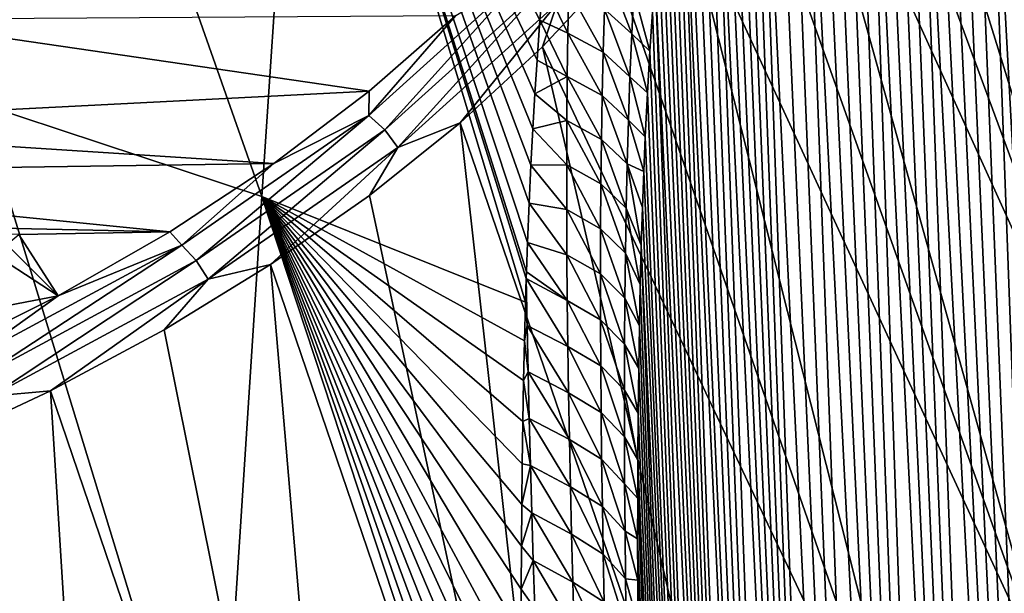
# Model space of a CAD drawing. Header units: metres. Extents: x -109 to 109, y -67 to 73.
# Tile 69 of 253: x -66.07 to -59.41, y -27.18 to -23.29. Entities that reach past the tile are written whole.
import ezdxf

# ---------------------------------------------------------------- set-up
doc = ezdxf.new("R2010")
doc.units = ezdxf.units.M
doc.layers.add('solid_508035_K244200000C76', color=7, linetype='CONTINUOUS')

msp = doc.modelspace()

# ---------------------------------------------------------------- linework, layer by layer
at = {"layer": 'solid_508035_K244200000C76'}
for points in [[(-57.965958, -24.20509, 16.948586), (-60.373718, -18.852074, 13.200364), (-60.408245, -18.247118, 14.064329)], [(-58.091278, -22.970942, 18.711132), (-57.965958, -24.20509, 16.948586), (-60.408245, -18.247118, 14.064329)], [(-58.091278, -25.439238, 15.18604), (-60.408245, -19.457029, 12.336399), (-60.373718, -18.852074, 13.200364)], [(-58.091278, -25.439238, 15.18604), (-60.373718, -18.852074, 13.200364), (-57.965958, -24.20509, 16.948586)], [(-66.348763, -23.857914, 40.866657), (-64.435501, -24.491497, 39.961803), (-66.211998, -19.444401, 35.368484)], [(-64.435501, -24.491497, 39.961803), (-64.150192, -20.225437, 34.253048), (-66.211998, -19.444401, 35.368484)], [(-58.091278, -25.439238, 15.18604), (-60.511681, -20.059393, 11.476132), (-60.408245, -19.457029, 12.336399)], [(-59.801601, -47.217327, 47.367504), (-60.818428, -19.855118, 27.470608), (-60.913097, -19.904306, 27.789057)], [(-59.408489, -47.735115, 46.738983), (-60.72575, -19.829958, 27.188244), (-60.818428, -19.855118, 27.470608)], [(-59.801601, -47.217327, 47.367504), (-59.408489, -47.735115, 46.738983), (-60.818428, -19.855118, 27.470608)], [(-59.408489, -47.735115, 46.738983), (-60.635021, -19.824883, 26.936848), (-60.72575, -19.829958, 27.188244)], [(-59.408489, -47.735115, 46.738983), (-60.545956, -19.836731, 26.711639), (-60.635021, -19.824883, 26.936848)], [(-59.408489, -47.735115, 46.738983), (-60.458138, -19.863073, 26.50845), (-60.545956, -19.836731, 26.711639)], [(-59.408489, -47.735115, 46.738983), (-60.371311, -19.902184, 26.324406), (-60.458138, -19.863073, 26.50845)], [(-59.801601, -47.217327, 47.367504), (-60.913097, -19.904306, 27.789057), (-61.009693, -19.982815, 28.149986)], [(-58.977177, -48.205898, 46.103493), (-60.284946, -19.952999, 26.156672), (-60.371311, -19.902184, 26.324406)], [(-59.408489, -47.735115, 46.738983), (-58.977177, -48.205898, 46.103493), (-60.371311, -19.902184, 26.324406)], [(-59.801601, -47.217327, 47.367504), (-61.009693, -19.982815, 28.149986), (-61.107719, -20.096628, 28.559526)], [(-58.977177, -48.205898, 46.103493), (-60.198467, -20.014805, 26.002817), (-60.284946, -19.952999, 26.156672)], [(-58.465546, -26.656696, 13.44733), (-60.683578, -20.65659, 10.623249), (-60.511681, -20.059393, 11.476132)], [(-58.091278, -25.439238, 15.18604), (-58.465546, -26.656696, 13.44733), (-60.511681, -20.059393, 11.476132)], [(-58.977177, -48.205898, 46.103493), (-60.111397, -20.08721, 25.861088), (-60.198467, -20.014805, 26.002817)], [(-60.155888, -46.652489, 47.988354), (-61.107719, -20.096628, 28.559526), (-61.156925, -20.16902, 28.784269)], [(-60.155888, -46.652489, 47.988354), (-59.801601, -47.217327, 47.367504), (-61.107719, -20.096628, 28.559526)], [(-58.977177, -48.205898, 46.103493), (-60.02306, -20.170509, 25.72999), (-60.111397, -20.08721, 25.861088)], [(-60.155888, -46.652489, 47.988354), (-61.156925, -20.16902, 28.784269), (-61.206078, -20.252329, 29.022762)], [(-58.50816, -48.629436, 45.461651), (-59.932678, -20.265326, 25.608223), (-60.02306, -20.170509, 25.72999)], [(-58.977177, -48.205898, 46.103493), (-58.50816, -48.629436, 45.461651), (-60.02306, -20.170509, 25.72999)], [(-64.435501, -24.491497, 39.961803), (-62.648926, -25.205908, 38.884964), (-64.150192, -20.225437, 34.253048)], [(-62.551201, -23.297367, 36.353359), (-62.529869, -23.041769, 35.987072), (-64.150192, -20.225437, 34.253048)], [(-62.571121, -23.567234, 36.731911), (-62.551201, -23.297367, 36.353359), (-64.150192, -20.225437, 34.253048)], [(-62.585735, -23.794464, 37.044262), (-62.571121, -23.567234, 36.731911), (-64.150192, -20.225437, 34.253048)], [(-62.599606, -24.031311, 37.364796), (-62.585735, -23.794464, 37.044262), (-64.150192, -20.225437, 34.253048)], [(-62.612717, -24.277826, 37.693314), (-62.599606, -24.031311, 37.364796), (-64.150192, -20.225437, 34.253048)], [(-62.624783, -24.534506, 38.029839), (-62.612717, -24.277826, 37.693314), (-64.150192, -20.225437, 34.253048)], [(-62.635506, -24.801846, 38.374382), (-62.624783, -24.534506, 38.029839), (-64.150192, -20.225437, 34.253048)], [(-62.642433, -25.001089, 38.627518), (-62.635506, -24.801846, 38.374382), (-64.150192, -20.225437, 34.253048)], [(-62.64394, -25.046818, 38.685238), (-62.642433, -25.001089, 38.627518), (-64.150192, -20.225437, 34.253048)], [(-62.648926, -25.205908, 38.884964), (-62.64394, -25.046818, 38.685238), (-64.150192, -20.225437, 34.253048)], [(-60.155888, -46.652489, 47.988354), (-61.206078, -20.252329, 29.022762), (-61.254974, -20.348263, 29.276205)], [(-58.50816, -48.629436, 45.461651), (-59.839478, -20.372482, 25.49482), (-59.932678, -20.265326, 25.608223)], [(-60.155888, -46.652489, 47.988354), (-61.254974, -20.348263, 29.276205), (-61.303497, -20.456844, 29.544641)], [(-58.50816, -48.629436, 45.461651), (-59.742702, -20.493275, 25.389378), (-59.839478, -20.372482, 25.49482)], [(-60.155888, -46.652489, 47.988354), (-61.303497, -20.456844, 29.544641), (-61.351452, -20.580156, 29.82963)], [(-58.50816, -48.629436, 45.461651), (-59.641388, -20.629593, 25.291683), (-59.742702, -20.493275, 25.389378)], [(-60.155888, -46.652489, 47.988354), (-61.351452, -20.580156, 29.82963), (-61.398708, -20.718237, 30.131229)], [(-58.465546, -26.656696, 13.44733), (-60.923206, -21.246058, 9.781403), (-60.683578, -20.65659, 10.623249)], [(-58.50816, -48.629436, 45.461651), (-59.534401, -20.783751, 25.201681), (-59.641388, -20.629593, 25.291683)], [(-60.470509, -46.040325, 48.600643), (-61.398708, -20.718237, 30.131229), (-61.445065, -20.873323, 30.451115)], [(-60.470509, -46.040325, 48.600643), (-60.155888, -46.652489, 47.988354), (-61.398708, -20.718237, 30.131229)], [(-58.00174, -49.005234, 44.813946), (-59.420784, -20.958223, 25.119987), (-59.534401, -20.783751, 25.201681)], [(-58.50816, -48.629436, 45.461651), (-58.00174, -49.005234, 44.813946), (-59.534401, -20.783751, 25.201681)], [(-60.470509, -46.040325, 48.600643), (-61.445065, -20.873323, 30.451115), (-61.490383, -21.045464, 30.789345)], [(-58.00174, -49.005234, 44.813946), (-59.29924, -21.156536, 25.04756), (-59.420784, -20.958223, 25.119987)], [(-60.470509, -46.040325, 48.600643), (-61.490383, -21.045464, 30.789345), (-61.534405, -21.237244, 31.147724)], [(-60.470509, -46.040325, 48.600643), (-61.534405, -21.237244, 31.147724), (-61.576996, -21.44874, 31.526333)], [(-59.083694, -27.841, 11.755968), (-61.229534, -21.825274, 8.954195), (-60.923206, -21.246058, 9.781403)], [(-58.465546, -26.656696, 13.44733), (-59.083694, -27.841, 11.755968), (-60.923206, -21.246058, 9.781403)], [(-60.470509, -46.040325, 48.600643), (-61.576996, -21.44874, 31.526333), (-61.604446, -21.602413, 31.791174)], [(-60.744419, -45.380444, 49.203278), (-61.604446, -21.602413, 31.791174), (-61.631119, -21.765757, 32.065655)], [(-60.744419, -45.380444, 49.203278), (-60.470509, -46.040325, 48.600643), (-61.604446, -21.602413, 31.791174)], [(-60.744419, -45.380444, 49.203278), (-61.631119, -21.765757, 32.065655), (-61.656918, -21.939724, 32.350414)], [(-59.083694, -27.841, 11.755968), (-61.601254, -22.391758, 8.145171), (-61.229534, -21.825274, 8.954195)], [(-60.744419, -45.380444, 49.203278), (-61.656918, -21.939724, 32.350414), (-61.681747, -22.125589, 32.64632)], [(-60.744419, -45.380444, 49.203278), (-61.681747, -22.125589, 32.64632), (-61.705601, -22.322557, 32.952858)], [(-60.744419, -45.380444, 49.203278), (-61.705601, -22.322557, 32.952858), (-61.728374, -22.531855, 33.270809)], [(-59.937374, -28.976135, 10.134828), (-62.03677, -22.943085, 7.357794), (-61.601254, -22.391758, 8.145171)], [(-59.083694, -27.841, 11.755968), (-59.937374, -28.976135, 10.134828), (-61.601254, -22.391758, 8.145171)], [(-60.744419, -45.380444, 49.203278), (-61.728374, -22.531855, 33.270809), (-61.74995, -22.754883, 33.601089)], [(-60.744419, -45.380444, 49.203278), (-61.74995, -22.754883, 33.601089), (-61.77034, -22.990704, 33.943111)], [(-61.929836, -23.389936, 35.122681), (-62.102268, -22.936632, 35.072487), (-62.1134, -23.222858, 35.464642)], [(-61.929836, -23.389936, 35.122681), (-61.915306, -23.104719, 34.731037), (-62.102268, -22.936632, 35.072487)], [(-62.646759, -22.981031, 6.794214), (-63.710518, -23.942472, 5.421137), (-63.12064, -23.264893, 6.350532)], [(-63.602268, -24.040039, 5.393442), (-63.710518, -23.942472, 5.421137), (-62.646759, -22.981031, 6.794214)], [(-62.529503, -23.070461, 6.778141), (-63.602268, -24.040039, 5.393442), (-62.646759, -22.981031, 6.794214)], [(-59.937374, -28.976135, 10.134828), (-62.534222, -23.476894, 6.595436), (-62.03677, -22.943085, 7.357794)], [(-62.433876, -23.182922, 6.792707), (-62.03677, -22.943085, 7.357794), (-62.534222, -23.476894, 6.595436)], [(-60.976418, -44.672165, 49.794971), (-61.77034, -22.990704, 33.943111), (-61.789417, -23.240866, 34.297829)], [(-60.976418, -44.672165, 49.794971), (-60.744419, -45.380444, 49.203278), (-61.77034, -22.990704, 33.943111)], [(-63.513981, -24.159136, 5.398529), (-63.602268, -24.040039, 5.393442), (-62.529503, -23.070461, 6.778141)], [(-62.433876, -23.182922, 6.792707), (-63.513981, -24.159136, 5.398529), (-62.529503, -23.070461, 6.778141)], [(-62.361923, -23.383944, 36.180016), (-62.529869, -23.041769, 35.987072), (-62.551201, -23.297367, 36.353359)], [(-62.361923, -23.383944, 36.180016), (-62.355747, -23.093639, 35.790817), (-62.529869, -23.041769, 35.987072)], [(-62.122482, -23.512968, 35.85376), (-62.355747, -23.093639, 35.790817), (-62.361923, -23.383944, 36.180016)], [(-62.122482, -23.512968, 35.85376), (-62.1134, -23.222858, 35.464642), (-62.355747, -23.093639, 35.790817)], [(-61.929836, -23.389936, 35.122681), (-61.807056, -23.506916, 34.666206), (-61.915306, -23.104719, 34.731037)], [(-61.915306, -23.104719, 34.731037), (-61.807056, -23.506916, 34.666206), (-61.789417, -23.240866, 34.297829)], [(-62.433876, -23.182922, 6.792707), (-63.091476, -23.990898, 5.861361), (-63.513981, -24.159136, 5.398529)], [(-62.433876, -23.182922, 6.792707), (-62.534222, -23.476894, 6.595436), (-63.091476, -23.990898, 5.861361)], [(-63.12064, -23.264893, 6.350532), (-63.70763, -23.777832, 5.61798), (-67.051865, -23.28894, 6.316189)], [(-63.710518, -23.942472, 5.421137), (-63.70763, -23.777832, 5.61798), (-63.12064, -23.264893, 6.350532)], [(-61.942184, -23.679251, 35.511467), (-62.1134, -23.222858, 35.464642), (-62.122482, -23.512968, 35.85376)], [(-61.942184, -23.679251, 35.511467), (-61.929836, -23.389936, 35.122681), (-62.1134, -23.222858, 35.464642)], [(-60.976418, -44.672165, 49.794971), (-61.789417, -23.240866, 34.297829), (-61.807056, -23.506916, 34.666206)], [(-63.70763, -23.777832, 5.61798), (-68.31385, -24.012072, 5.283449), (-67.051865, -23.28894, 6.316189)], [(-62.366302, -23.677765, 36.566154), (-62.551201, -23.297367, 36.353359), (-62.571121, -23.567234, 36.731911)], [(-62.366302, -23.677765, 36.566154), (-62.361923, -23.383944, 36.180016), (-62.551201, -23.297367, 36.353359)], [(-62.129658, -23.806761, 36.239948), (-62.361923, -23.383944, 36.180016), (-62.366302, -23.677765, 36.566154)], [(-62.129658, -23.806761, 36.239948), (-62.122482, -23.512968, 35.85376), (-62.361923, -23.383944, 36.180016)], [(-61.942184, -23.679251, 35.511467), (-61.823284, -23.78775, 35.047577), (-61.929836, -23.389936, 35.122681)], [(-61.929836, -23.389936, 35.122681), (-61.823284, -23.78775, 35.047577), (-61.807056, -23.506916, 34.666206)], [(-61.015034, -30.046749, 8.605831), (-63.091476, -23.990898, 5.861361), (-62.534222, -23.476894, 6.595436)], [(-59.937374, -28.976135, 10.134828), (-61.015034, -30.046749, 8.605831), (-62.534222, -23.476894, 6.595436)], [(-61.952503, -23.972433, 35.897484), (-62.122482, -23.512968, 35.85376), (-62.129658, -23.806761, 36.239948)], [(-61.952503, -23.972433, 35.897484), (-61.942184, -23.679251, 35.511467), (-62.122482, -23.512968, 35.85376)], [(-60.976418, -44.672165, 49.794971), (-61.807056, -23.506916, 34.666206), (-61.823284, -23.78775, 35.047577)], [(-62.366302, -23.677765, 36.566154), (-62.571121, -23.567234, 36.731911), (-62.585735, -23.794464, 37.044262)], [(-62.369034, -23.97492, 36.949356), (-62.366302, -23.677765, 36.566154), (-62.585735, -23.794464, 37.044262)], [(-62.135071, -24.104048, 36.623314), (-62.366302, -23.677765, 36.566154), (-62.369034, -23.97492, 36.949356)], [(-62.135071, -24.104048, 36.623314), (-62.129658, -23.806761, 36.239948), (-62.366302, -23.677765, 36.566154)], [(-61.952503, -23.972433, 35.897484), (-61.837948, -24.085335, 35.443096), (-61.942184, -23.679251, 35.511467)], [(-61.942184, -23.679251, 35.511467), (-61.837948, -24.085335, 35.443096), (-61.823284, -23.78775, 35.047577)], [(-63.70763, -23.777832, 5.61798), (-64.354279, -24.266582, 4.919971), (-68.31385, -24.012072, 5.283449)], [(-63.710518, -23.942472, 5.421137), (-64.354279, -24.266582, 4.919971), (-63.70763, -23.777832, 5.61798)], [(-62.369034, -23.97492, 36.949356), (-62.585735, -23.794464, 37.044262), (-62.599606, -24.031311, 37.364796)], [(-60.976418, -44.672165, 49.794971), (-61.823284, -23.78775, 35.047577), (-61.837948, -24.085335, 35.443096)], [(-66.948067, -28.479816, 46.191425), (-64.734833, -29.133976, 45.276669), (-66.348763, -23.857914, 40.866657)], [(-64.734833, -29.133976, 45.276669), (-64.435501, -24.491497, 39.961803), (-66.348763, -23.857914, 40.866657)], [(-61.960945, -24.269285, 36.280827), (-62.129658, -23.806761, 36.239948), (-62.135071, -24.104048, 36.623314)], [(-61.960945, -24.269285, 36.280827), (-61.952503, -23.972433, 35.897484), (-62.129658, -23.806761, 36.239948)], [(-63.710518, -23.942472, 5.421137), (-64.975975, -24.819859, 4.168099), (-64.354279, -24.266582, 4.919971)], [(-64.878433, -24.92485, 4.129799), (-64.975975, -24.819859, 4.168099), (-63.710518, -23.942472, 5.421137)], [(-63.602268, -24.040039, 5.393442), (-64.878433, -24.92485, 4.129799), (-63.710518, -23.942472, 5.421137)], [(-62.302097, -31.038366, 7.189656), (-63.70615, -24.482899, 5.158713), (-63.091476, -23.990898, 5.861361)], [(-63.513981, -24.159136, 5.398529), (-63.091476, -23.990898, 5.861361), (-63.70615, -24.482899, 5.158713)], [(-61.015034, -30.046749, 8.605831), (-62.302097, -31.038366, 7.189656), (-63.091476, -23.990898, 5.861361)], [(-62.370247, -24.275234, 37.329746), (-62.369034, -23.97492, 36.949356), (-62.599606, -24.031311, 37.364796)], [(-62.138866, -24.404638, 37.003971), (-62.369034, -23.97492, 36.949356), (-62.370247, -24.275234, 37.329746)], [(-62.138866, -24.404638, 37.003971), (-62.135071, -24.104048, 36.623314), (-62.369034, -23.97492, 36.949356)], [(-61.960945, -24.269285, 36.280827), (-61.847824, -24.320778, 35.749763), (-61.952503, -23.972433, 35.897484)], [(-61.952503, -23.972433, 35.897484), (-61.847824, -24.320778, 35.749763), (-61.837948, -24.085335, 35.443096)], [(-64.354279, -24.266582, 4.919971), (-69.012657, -24.334993, 4.822269), (-68.31385, -24.012072, 5.283449)], [(-64.798889, -25.050005, 4.126236), (-64.878433, -24.92485, 4.129799), (-63.602268, -24.040039, 5.393442)], [(-63.513981, -24.159136, 5.398529), (-64.798889, -25.050005, 4.126236), (-63.602268, -24.040039, 5.393442)], [(-62.370247, -24.275234, 37.329746), (-62.599606, -24.031311, 37.364796), (-62.612717, -24.277826, 37.693314)], [(-61.967648, -24.569605, 36.661579), (-62.135071, -24.104048, 36.623314), (-62.138866, -24.404638, 37.003971)], [(-61.967648, -24.569605, 36.661579), (-61.960945, -24.269285, 36.280827), (-62.135071, -24.104048, 36.623314)], [(-60.976418, -44.672165, 49.794971), (-61.837948, -24.085335, 35.443096), (-61.847824, -24.320778, 35.749763)], [(-63.513981, -24.159136, 5.398529), (-64.375603, -24.950787, 4.4905), (-64.798889, -25.050005, 4.126236)], [(-63.513981, -24.159136, 5.398529), (-63.70615, -24.482899, 5.158713), (-64.375603, -24.950787, 4.4905)], [(-64.354279, -24.266582, 4.919971), (-65.057434, -24.728785, 4.259877), (-69.012657, -24.334993, 4.822269)], [(-64.975975, -24.819859, 4.168099), (-65.057434, -24.728785, 4.259877), (-64.354279, -24.266582, 4.919971)], [(-61.967648, -24.569605, 36.661579), (-61.864788, -24.820795, 36.387524), (-61.960945, -24.269285, 36.280827)], [(-61.960945, -24.269285, 36.280827), (-61.864788, -24.820795, 36.387524), (-61.856792, -24.565687, 36.064442)], [(-61.960945, -24.269285, 36.280827), (-61.856792, -24.565687, 36.064442), (-61.847824, -24.320778, 35.749763)], [(-65.057434, -24.728785, 4.259877), (-69.747536, -24.627745, 4.404177), (-69.012657, -24.334993, 4.822269)], [(-62.370052, -24.578577, 37.707409), (-62.612717, -24.277826, 37.693314), (-62.624783, -24.534506, 38.029839)], [(-62.370052, -24.578577, 37.707409), (-62.370247, -24.275234, 37.329746), (-62.612717, -24.277826, 37.693314)], [(-62.141155, -24.708374, 37.382004), (-62.370247, -24.275234, 37.329746), (-62.370052, -24.578577, 37.707409)], [(-62.141155, -24.708374, 37.382004), (-62.138866, -24.404638, 37.003971), (-62.370247, -24.275234, 37.329746)], [(-60.976418, -44.672165, 49.794971), (-61.847824, -24.320778, 35.749763), (-61.856792, -24.565687, 36.064442)], [(-61.97274, -24.873205, 37.039825), (-62.138866, -24.404638, 37.003971), (-62.141155, -24.708374, 37.382004)], [(-61.97274, -24.873205, 37.039825), (-61.967648, -24.569605, 36.661579), (-62.138866, -24.404638, 37.003971)], [(-64.734833, -29.133976, 45.276669), (-62.654301, -29.901806, 44.160835), (-64.435501, -24.491497, 39.961803)], [(-62.656239, -25.46678, 39.208847), (-62.648926, -25.205908, 38.884964), (-64.435501, -24.491497, 39.961803)], [(-62.662617, -25.736082, 39.538544), (-62.656239, -25.46678, 39.208847), (-64.435501, -24.491497, 39.961803)], [(-62.667889, -26.013763, 39.873615), (-62.662617, -25.736082, 39.538544), (-64.435501, -24.491497, 39.961803)], [(-62.671993, -26.299866, 40.213879), (-62.667889, -26.013763, 39.873615), (-64.435501, -24.491497, 39.961803)], [(-62.675041, -26.575626, 40.537601), (-62.671993, -26.299866, 40.213879), (-64.435501, -24.491497, 39.961803)], [(-62.677288, -26.858921, 40.866009), (-62.675041, -26.575626, 40.537601), (-64.435501, -24.491497, 39.961803)], [(-62.678669, -27.149632, 41.198727), (-62.677288, -26.858921, 40.866009), (-64.435501, -24.491497, 39.961803)], [(-62.6791, -27.447638, 41.535393), (-62.678669, -27.149632, 41.198727), (-64.435501, -24.491497, 39.961803)], [(-62.678528, -27.752886, 41.875755), (-62.6791, -27.447638, 41.535393), (-64.435501, -24.491497, 39.961803)], [(-62.677097, -28.06579, 42.220295), (-62.678528, -27.752886, 41.875755), (-64.435501, -24.491497, 39.961803)], [(-62.675083, -28.356901, 42.537041), (-62.677097, -28.06579, 42.220295), (-64.435501, -24.491497, 39.961803)], [(-62.672367, -28.654095, 42.85675), (-62.675083, -28.356901, 42.537041), (-64.435501, -24.491497, 39.961803)], [(-62.668941, -28.957199, 43.179111), (-62.672367, -28.654095, 42.85675), (-64.435501, -24.491497, 39.961803)], [(-62.664776, -29.266039, 43.503811), (-62.668941, -28.957199, 43.179111), (-64.435501, -24.491497, 39.961803)], [(-62.659878, -29.580769, 43.830921), (-62.664776, -29.266039, 43.503811), (-64.435501, -24.491497, 39.961803)], [(-62.654301, -29.901806, 44.160835), (-62.659878, -29.580769, 43.830921), (-64.435501, -24.491497, 39.961803)], [(-62.302097, -31.038366, 7.189656), (-64.375603, -24.950787, 4.4905), (-63.70615, -24.482899, 5.158713)], [(-62.368546, -24.884827, 38.082439), (-62.624783, -24.534506, 38.029839), (-62.635506, -24.801846, 38.374382)], [(-62.368546, -24.884827, 38.082439), (-62.370052, -24.578577, 37.707409), (-62.624783, -24.534506, 38.029839)], [(-62.14204, -25.015129, 37.757488), (-62.370052, -24.578577, 37.707409), (-62.368546, -24.884827, 38.082439)], [(-62.14204, -25.015129, 37.757488), (-62.141155, -24.708374, 37.382004), (-62.370052, -24.578577, 37.707409)], [(-61.97274, -24.873205, 37.039825), (-61.871727, -25.087385, 36.719719), (-61.967648, -24.569605, 36.661579)], [(-61.967648, -24.569605, 36.661579), (-61.871727, -25.087385, 36.719719), (-61.864788, -24.820795, 36.387524)], [(-60.976418, -44.672165, 49.794971), (-61.856792, -24.565687, 36.064442), (-61.864788, -24.820795, 36.387524)], [(-66.081566, -24.747711, 4.232849), (-69.747536, -24.627745, 4.404177), (-65.057434, -24.728785, 4.259877)], [(-66.081566, -24.747711, 4.232849), (-65.057434, -24.728785, 4.259877), (-65.813881, -25.162354, 3.640678)], [(-64.975975, -24.819859, 4.168099), (-65.813881, -25.162354, 3.640678), (-65.057434, -24.728785, 4.259877)], [(-61.97633, -25.179953, 37.415627), (-62.141155, -24.708374, 37.382004), (-62.14204, -25.015129, 37.757488)], [(-61.97633, -25.179953, 37.415627), (-61.97274, -24.873205, 37.039825), (-62.141155, -24.708374, 37.382004)], [(-66.162437, -24.814667, 4.137226), (-66.081566, -24.747711, 4.232849), (-65.813881, -25.162354, 3.640678)], [(-62.365826, -25.193859, 38.454918), (-62.635506, -24.801846, 38.374382), (-62.642433, -25.001089, 38.627518)], [(-62.365826, -25.193859, 38.454918), (-62.368546, -24.884827, 38.082439), (-62.635506, -24.801846, 38.374382)], [(-64.975975, -24.819859, 4.168099), (-66.423172, -25.599354, 3.054864), (-65.813881, -25.162354, 3.640678)], [(-66.337883, -25.710945, 3.00714), (-66.423172, -25.599354, 3.054864), (-64.975975, -24.819859, 4.168099)], [(-64.878433, -24.92485, 4.129799), (-66.337883, -25.710945, 3.00714), (-64.975975, -24.819859, 4.168099)], [(-66.258812, -24.874262, 4.052115), (-66.162437, -24.814667, 4.137226), (-65.813881, -25.162354, 3.640678)], [(-61.165112, -43.914616, 50.374214), (-61.864788, -24.820795, 36.387524), (-61.871727, -25.087385, 36.719719)], [(-61.165112, -43.914616, 50.374214), (-60.976418, -44.672165, 49.794971), (-61.864788, -24.820795, 36.387524)], [(-67.567398, -25.500305, 3.158032), (-66.258812, -24.874262, 4.052115), (-65.813881, -25.162354, 3.640678)], [(-66.268326, -25.84148, 2.995893), (-66.337883, -25.710945, 3.00714), (-64.878433, -24.92485, 4.129799)], [(-64.798889, -25.050005, 4.126236), (-66.268326, -25.84148, 2.995893), (-64.878433, -24.92485, 4.129799)], [(-62.141624, -25.324776, 38.130497), (-62.368546, -24.884827, 38.082439), (-62.365826, -25.193859, 38.454918)], [(-62.141624, -25.324776, 38.130497), (-62.14204, -25.015129, 37.757488), (-62.368546, -24.884827, 38.082439)], [(-61.97633, -25.179953, 37.415627), (-61.877544, -25.366316, 37.061504), (-61.97274, -24.873205, 37.039825)], [(-61.97274, -24.873205, 37.039825), (-61.877544, -25.366316, 37.061504), (-61.871727, -25.087385, 36.719719)], [(-63.781166, -31.937574, 5.905454), (-65.096977, -25.392557, 3.859585), (-64.375603, -24.950787, 4.4905)], [(-64.798889, -25.050005, 4.126236), (-64.375603, -24.950787, 4.4905), (-65.096977, -25.392557, 3.859585)], [(-62.302097, -31.038366, 7.189656), (-63.781166, -31.937574, 5.905454), (-64.375603, -24.950787, 4.4905)], [(-62.365826, -25.193859, 38.454918), (-62.642433, -25.001089, 38.627518), (-62.64394, -25.046818, 38.685238)], [(-64.798889, -25.050005, 4.126236), (-65.86718, -25.806322, 3.268667), (-66.268326, -25.84148, 2.995893)], [(-64.798889, -25.050005, 4.126236), (-65.096977, -25.392557, 3.859585), (-65.86718, -25.806322, 3.268667)], [(-62.63839, -25.363104, 39.062424), (-62.64394, -25.046818, 38.685238), (-62.648926, -25.205908, 38.884964)], [(-62.361984, -25.505562, 38.824921), (-62.64394, -25.046818, 38.685238), (-62.63839, -25.363104, 39.062424)], [(-62.361984, -25.505562, 38.824921), (-62.365826, -25.193859, 38.454918), (-62.64394, -25.046818, 38.685238)], [(-61.978519, -25.489708, 37.789043), (-62.14204, -25.015129, 37.757488), (-62.141624, -25.324776, 38.130497)], [(-61.978519, -25.489708, 37.789043), (-61.97633, -25.179953, 37.415627), (-62.14204, -25.015129, 37.757488)], [(-61.165112, -43.914616, 50.374214), (-61.871727, -25.087385, 36.719719), (-61.877544, -25.366316, 37.061504)], [(-67.567398, -25.500305, 3.158032), (-65.813881, -25.162354, 3.640678), (-66.620071, -25.565268, 3.065255)], [(-66.423172, -25.599354, 3.054864), (-66.620071, -25.565268, 3.065255), (-65.813881, -25.162354, 3.640678)], [(-62.63839, -25.363104, 39.062424), (-62.648926, -25.205908, 38.884964), (-62.656239, -25.46678, 39.208847)], [(-62.140003, -25.637188, 38.501102), (-62.365826, -25.193859, 38.454918), (-62.361984, -25.505562, 38.824921)], [(-62.140003, -25.637188, 38.501102), (-62.141624, -25.324776, 38.130497), (-62.365826, -25.193859, 38.454918)], [(-61.978519, -25.489708, 37.789043), (-61.882317, -25.656206, 37.412136), (-61.97633, -25.179953, 37.415627)], [(-61.97633, -25.179953, 37.415627), (-61.882317, -25.656206, 37.412136), (-61.877544, -25.366316, 37.061504)], [(-61.979408, -25.80234, 38.160141), (-62.141624, -25.324776, 38.130497), (-62.140003, -25.637188, 38.501102)], [(-61.979408, -25.80234, 38.160141), (-61.978519, -25.489708, 37.789043), (-62.141624, -25.324776, 38.130497)], [(-63.781166, -31.937574, 5.905454), (-65.86718, -25.806322, 3.268667), (-65.096977, -25.392557, 3.859585)], [(-62.631836, -25.676914, 39.430988), (-62.63839, -25.363104, 39.062424), (-62.656239, -25.46678, 39.208847)], [(-62.357105, -25.819838, 39.19252), (-62.63839, -25.363104, 39.062424), (-62.631836, -25.676914, 39.430988)], [(-62.357105, -25.819838, 39.19252), (-62.361984, -25.505562, 38.824921), (-62.63839, -25.363104, 39.062424)], [(-61.165112, -43.914616, 50.374214), (-61.877544, -25.366316, 37.061504), (-61.882317, -25.656206, 37.412136)], [(-62.631836, -25.676914, 39.430988), (-62.656239, -25.46678, 39.208847), (-62.662617, -25.736082, 39.538544)], [(-62.13726, -25.952257, 38.86937), (-62.361984, -25.505562, 38.824921), (-62.357105, -25.819838, 39.19252)], [(-62.13726, -25.952257, 38.86937), (-62.140003, -25.637188, 38.501102), (-62.361984, -25.505562, 38.824921)], [(-61.979408, -25.80234, 38.160141), (-61.885967, -25.958113, 37.77216), (-61.978519, -25.489708, 37.789043)], [(-61.978519, -25.489708, 37.789043), (-61.885967, -25.958113, 37.77216), (-61.882317, -25.656206, 37.412136)], [(-61.979088, -26.117723, 38.528973), (-62.140003, -25.637188, 38.501102), (-62.13726, -25.952257, 38.86937)], [(-61.979088, -26.117723, 38.528973), (-61.979408, -25.80234, 38.160141), (-62.140003, -25.637188, 38.501102)], [(-61.165112, -43.914616, 50.374214), (-61.882317, -25.656206, 37.412136), (-61.885967, -25.958113, 37.77216)], [(-62.624359, -25.993179, 39.797123), (-62.662617, -25.736082, 39.538544), (-62.667889, -26.013763, 39.873615)], [(-62.624359, -25.993179, 39.797123), (-62.631836, -25.676914, 39.430988), (-62.662617, -25.736082, 39.538544)], [(-62.35125, -26.136606, 39.557774), (-62.631836, -25.676914, 39.430988), (-62.624359, -25.993179, 39.797123)], [(-62.35125, -26.136606, 39.557774), (-62.357105, -25.819838, 39.19252), (-62.631836, -25.676914, 39.430988)], [(-65.432236, -32.732212, 4.770591), (-66.682922, -26.19031, 2.720276), (-65.86718, -25.806322, 3.268667)], [(-66.268326, -25.84148, 2.995893), (-65.86718, -25.806322, 3.268667), (-66.682922, -26.19031, 2.720276)], [(-63.781166, -31.937574, 5.905454), (-65.432236, -32.732212, 4.770591), (-65.86718, -25.806322, 3.268667)], [(-61.979408, -25.80234, 38.160141), (-61.888401, -26.273611, 38.142395), (-61.885967, -25.958113, 37.77216)], [(-61.979088, -26.117723, 38.528973), (-61.888401, -26.273611, 38.142395), (-61.979408, -25.80234, 38.160141)], [(-62.133472, -26.269897, 39.235352), (-62.357105, -25.819838, 39.19252), (-62.35125, -26.136606, 39.557774)], [(-62.133472, -26.269897, 39.235352), (-62.13726, -25.952257, 38.86937), (-62.357105, -25.819838, 39.19252)], [(-62.616032, -26.311823, 40.160892), (-62.624359, -25.993179, 39.797123), (-62.667889, -26.013763, 39.873615)], [(-62.344498, -26.455788, 39.920734), (-62.624359, -25.993179, 39.797123), (-62.616032, -26.311823, 40.160892)], [(-62.344498, -26.455788, 39.920734), (-62.35125, -26.136606, 39.557774), (-62.624359, -25.993179, 39.797123)], [(-61.977634, -26.435766, 38.895592), (-62.13726, -25.952257, 38.86937), (-62.133472, -26.269897, 39.235352)], [(-61.977634, -26.435766, 38.895592), (-61.979088, -26.117723, 38.528973), (-62.13726, -25.952257, 38.86937)], [(-61.165112, -43.914616, 50.374214), (-61.885967, -25.958113, 37.77216), (-61.888401, -26.273611, 38.142395)], [(-62.616032, -26.311823, 40.160892), (-62.667889, -26.013763, 39.873615), (-62.671993, -26.299866, 40.213879)], [(-62.128708, -26.590021, 39.599098), (-62.35125, -26.136606, 39.557774), (-62.344498, -26.455788, 39.920734)], [(-62.128708, -26.590021, 39.599098), (-62.133472, -26.269897, 39.235352), (-62.35125, -26.136606, 39.557774)], [(-61.979088, -26.117723, 38.528973), (-61.889423, -26.536596, 38.446358), (-61.888401, -26.273611, 38.142395)], [(-61.977634, -26.435766, 38.895592), (-61.889423, -26.536596, 38.446358), (-61.979088, -26.117723, 38.528973)], [(-65.432236, -32.732212, 4.770591), (-67.540703, -26.542875, 2.216761), (-66.682922, -26.19031, 2.720276)], [(-61.975121, -26.756376, 39.260033), (-62.133472, -26.269897, 39.235352), (-62.128708, -26.590021, 39.599098)], [(-61.975121, -26.756376, 39.260033), (-61.977634, -26.435766, 38.895592), (-62.133472, -26.269897, 39.235352)], [(-62.616032, -26.311823, 40.160892), (-62.671993, -26.299866, 40.213879), (-62.675041, -26.575626, 40.537601)], [(-62.606915, -26.632763, 40.522362), (-62.616032, -26.311823, 40.160892), (-62.675041, -26.575626, 40.537601)], [(-62.33691, -26.777294, 40.28146), (-62.616032, -26.311823, 40.160892), (-62.606915, -26.632763, 40.522362)], [(-62.33691, -26.777294, 40.28146), (-62.344498, -26.455788, 39.920734), (-62.616032, -26.311823, 40.160892)], [(-61.165112, -43.914616, 50.374214), (-61.888401, -26.273611, 38.142395), (-61.889423, -26.536596, 38.446358)], [(-62.123035, -26.912544, 39.960655), (-62.344498, -26.455788, 39.920734), (-62.33691, -26.777294, 40.28146)], [(-62.123035, -26.912544, 39.960655), (-62.128708, -26.590021, 39.599098), (-62.344498, -26.455788, 39.920734)], [(-61.977634, -26.435766, 38.895592), (-61.889694, -26.807739, 38.756618), (-61.889423, -26.536596, 38.446358)], [(-61.975121, -26.756376, 39.260033), (-61.889694, -26.807739, 38.756618), (-61.977634, -26.435766, 38.895592)], [(-61.165112, -43.914616, 50.374214), (-61.889423, -26.536596, 38.446358), (-61.889694, -26.807739, 38.756618)], [(-65.432236, -32.732212, 4.770591), (-67.232979, -33.411537, 3.800415), (-67.540703, -26.542875, 2.216761)], [(-62.606915, -26.632763, 40.522362), (-62.675041, -26.575626, 40.537601), (-62.677288, -26.858921, 40.866009)], [(-61.971619, -27.079462, 39.622345), (-62.128708, -26.590021, 39.599098), (-62.123035, -26.912544, 39.960655)], [(-61.971619, -27.079462, 39.622345), (-61.975121, -26.756376, 39.260033), (-62.128708, -26.590021, 39.599098)], [(-62.597076, -26.955933, 40.881584), (-62.606915, -26.632763, 40.522362), (-62.677288, -26.858921, 40.866009)], [(-62.328552, -27.101057, 40.639999), (-62.606915, -26.632763, 40.522362), (-62.597076, -26.955933, 40.881584)], [(-62.328552, -27.101057, 40.639999), (-62.33691, -26.777294, 40.28146), (-62.606915, -26.632763, 40.522362)], [(-62.116524, -27.237381, 40.320076), (-62.33691, -26.777294, 40.28146), (-62.328552, -27.101057, 40.639999)], [(-62.116524, -27.237381, 40.320076), (-62.123035, -26.912544, 39.960655), (-62.33691, -26.777294, 40.28146)], [(-61.975121, -26.756376, 39.260033), (-61.889187, -27.087526, 39.073387), (-61.889694, -26.807739, 38.756618)], [(-61.971619, -27.079462, 39.622345), (-61.889187, -27.087526, 39.073387), (-61.975121, -26.756376, 39.260033)], [(-62.597076, -26.955933, 40.881584), (-62.677288, -26.858921, 40.866009), (-62.678669, -27.149632, 41.198727)], [(-61.165112, -43.914616, 50.374214), (-61.889694, -26.807739, 38.756618), (-61.889187, -27.087526, 39.073387)], [(-61.967201, -27.404936, 39.982571), (-62.123035, -26.912544, 39.960655), (-62.116524, -27.237381, 40.320076)], [(-61.967201, -27.404936, 39.982571), (-61.971619, -27.079462, 39.622345), (-62.123035, -26.912544, 39.960655)], [(-62.586559, -27.281275, 41.238602), (-62.597076, -26.955933, 40.881584), (-62.678669, -27.149632, 41.198727)], [(-62.319473, -27.427017, 40.996399), (-62.597076, -26.955933, 40.881584), (-62.586559, -27.281275, 41.238602)], [(-62.319473, -27.427017, 40.996399), (-62.328552, -27.101057, 40.639999), (-62.597076, -26.955933, 40.881584)], [(-62.10923, -27.564472, 40.677399), (-62.328552, -27.101057, 40.639999), (-62.319473, -27.427017, 40.996399)], [(-62.10923, -27.564472, 40.677399), (-62.116524, -27.237381, 40.320076), (-62.328552, -27.101057, 40.639999)], [(-61.971619, -27.079462, 39.622345), (-61.887833, -27.376934, 39.397121), (-61.889187, -27.087526, 39.073387)], [(-61.967201, -27.404936, 39.982571), (-61.887833, -27.376934, 39.397121), (-61.971619, -27.079462, 39.622345)], [(-61.165112, -43.914616, 50.374214), (-61.889187, -27.087526, 39.073387), (-61.887833, -27.376934, 39.397121)], [(-62.586559, -27.281275, 41.238602), (-62.678669, -27.149632, 41.198727), (-62.6791, -27.447638, 41.535393)]]:
    msp.add_3dface(points, dxfattribs=at)

doc.saveas('drawing.dxf')
